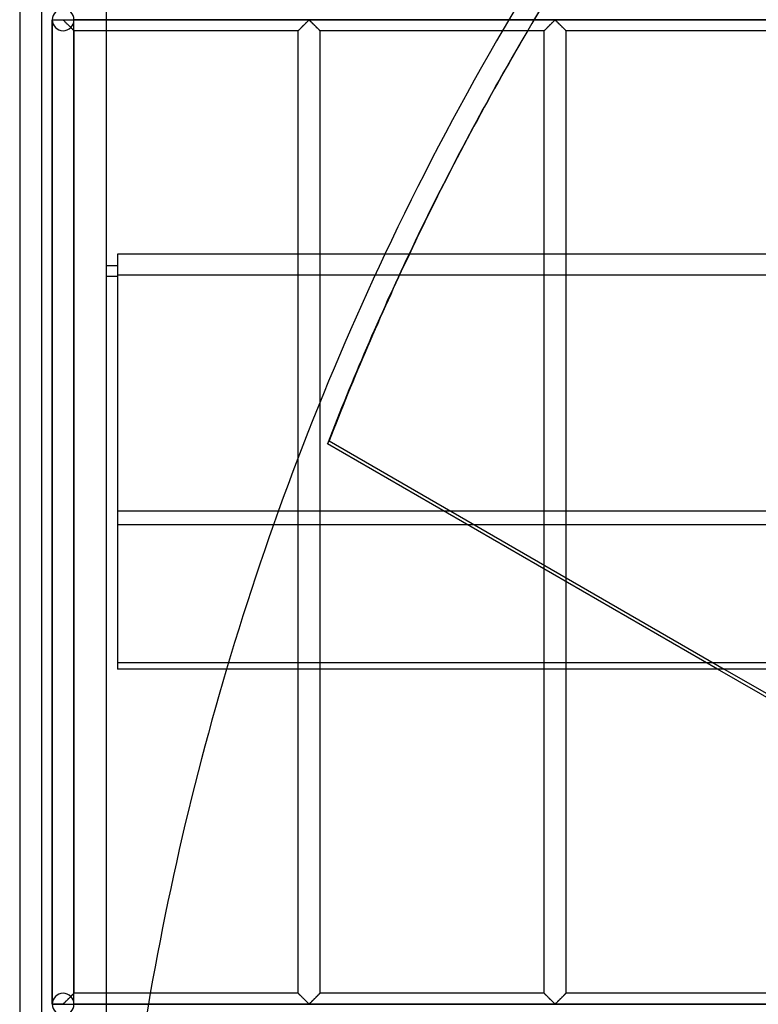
# Model space of a CAD drawing. Header units: millimetres. Extents: x -690 to 690, y -690 to 690.
# Tile 14 of 53: x -690 to -520, y 113 to 340. Entities that reach past the tile are written whole.
import ezdxf

# ---------------------------------------------------------------- set-up
doc = ezdxf.new("R2010")
doc.units = ezdxf.units.MM
doc.layers.add('MAIN-1', color=7, linetype='Continuous')
doc.layers.add('MAIN-2', color=7, linetype='Continuous')

msp = doc.modelspace()

# ---------------------------------------------------------------- linework, layer by layer
at = {"layer": 'MAIN-1'}
for p, q in [((-690, 690), (-690, -690)), ((-670, -670), (-670, 670)), ((-571.52, 340), (-577.32, 340)), ((-572.99, 337.5), (-578.79, 337.5)), ((-575.71, 332.84), (-576.1, 332.16)), ((667.5, 286.07), (-667.5, 286.07)), ((-667.5, 286.07), (-667.5, 226.91)), ((-667.5, 283.39), (-670, 283.39)), ((-667.5, 283.33), (-670, 283.33)), ((-667.5, 280.89), (-670, 280.89)), ((-667.5, 226.91), (667.5, 226.91)), ((-667.5, 226.91), (-667.5, 190.5)), ((667.5, 190.5), (-667.5, 190.5)), ((-625.83, 115.83), (-625.83, 190.5)), ((-620.83, 190.5), (-620.83, 115.83)), ((-569.17, 115.83), (-569.17, 190.5)), ((-564.17, 190.5), (-564.17, 115.83)), ((-363.22, 94.64), (-529.26, 190.5)), ((-527.7, 190.5), (-361.66, 94.64)), ((-625.83, 115.83), (-659.91, 115.83)), ((-625.81, 115.82), (-625.83, 115.83)), ((-625.83, 115.83), (-625.83, 115.83)), ((-625.79, 115.79), (-625.81, 115.82)), ((-625.76, 115.76), (-625.79, 115.79)), ((-625.72, 115.72), (-625.76, 115.76)), ((-625.67, 115.68), (-625.72, 115.72)), ((-625.62, 115.62), (-625.67, 115.68)), ((-620.99, 115.68), (-621.05, 115.62)), ((-620.94, 115.72), (-620.99, 115.68)), ((-620.91, 115.76), (-620.94, 115.72)), ((-620.87, 115.79), (-620.91, 115.76)), ((-620.85, 115.82), (-620.87, 115.79)), ((-620.84, 115.83), (-620.85, 115.82)), ((-620.83, 115.83), (-620.84, 115.83)), ((-569.17, 115.83), (-620.83, 115.83)), ((-569.16, 115.83), (-569.17, 115.83)), ((-569.15, 115.82), (-569.16, 115.83)), ((-569.13, 115.79), (-569.15, 115.82)), ((-569.09, 115.76), (-569.13, 115.79)), ((-569.06, 115.72), (-569.09, 115.76)), ((-569.01, 115.68), (-569.06, 115.72)), ((-568.95, 115.62), (-569.01, 115.68)), ((-564.33, 115.68), (-564.38, 115.62)), ((-564.28, 115.72), (-564.33, 115.68)), ((-564.24, 115.76), (-564.28, 115.72)), ((-564.21, 115.79), (-564.24, 115.76)), ((-564.19, 115.82), (-564.21, 115.79)), ((-564.17, 115.83), (-564.19, 115.82)), ((-564.17, 115.83), (-564.17, 115.83)), ((-512.5, 115.83), (-564.17, 115.83)), ((-625.56, 115.56), (-625.62, 115.62)), ((-625.49, 115.49), (-625.56, 115.56)), ((-625.42, 115.42), (-625.49, 115.49)), ((-625.34, 115.34), (-625.42, 115.42)), ((-625.26, 115.26), (-625.34, 115.34)), ((-625.18, 115.18), (-625.26, 115.26)), ((-625.09, 115.09), (-625.18, 115.18)), ((-625, 115), (-625.09, 115.09)), ((-624.91, 114.91), (-625, 115)), ((-624.82, 114.82), (-624.91, 114.91)), ((-624.72, 114.72), (-624.82, 114.82)), ((-624.63, 114.63), (-624.72, 114.72)), ((-624.53, 114.53), (-624.63, 114.63)), ((-624.43, 114.44), (-624.53, 114.53)), ((-624.34, 114.34), (-624.43, 114.44)), ((-624.24, 114.24), (-624.34, 114.34)), ((-624.15, 114.15), (-624.24, 114.24)), ((-624.05, 114.06), (-624.15, 114.15)), ((-623.96, 113.97), (-624.05, 114.06)), ((-623.87, 113.88), (-623.96, 113.97)), ((-623.78, 113.79), (-623.87, 113.88)), ((-623.7, 113.71), (-623.78, 113.79)), ((-623.62, 113.63), (-623.7, 113.71)), ((-623.54, 113.55), (-623.62, 113.63)), ((-623.47, 113.48), (-623.54, 113.55)), ((-623.39, 113.42), (-623.47, 113.48)), ((-623.28, 113.42), (-623.39, 113.42)), ((-623.2, 113.48), (-623.28, 113.42)), ((-623.13, 113.55), (-623.2, 113.48)), ((-623.05, 113.63), (-623.13, 113.55)), ((-622.97, 113.71), (-623.05, 113.63)), ((-622.88, 113.79), (-622.97, 113.71)), ((-622.8, 113.88), (-622.88, 113.79)), ((-622.71, 113.97), (-622.8, 113.88)), ((-622.61, 114.06), (-622.71, 113.97)), ((-622.52, 114.15), (-622.61, 114.06)), ((-622.43, 114.24), (-622.52, 114.15)), ((-622.33, 114.34), (-622.43, 114.24)), ((-622.23, 114.44), (-622.33, 114.34)), ((-622.14, 114.53), (-622.23, 114.44)), ((-622.04, 114.63), (-622.14, 114.53)), ((-621.94, 114.72), (-622.04, 114.63)), ((-621.85, 114.82), (-621.94, 114.72)), ((-621.76, 114.91), (-621.85, 114.82)), ((-621.67, 115), (-621.76, 114.91)), ((-621.58, 115.09), (-621.67, 115)), ((-621.49, 115.18), (-621.58, 115.09)), ((-621.41, 115.26), (-621.49, 115.18)), ((-621.33, 115.34), (-621.41, 115.26)), ((-621.25, 115.42), (-621.33, 115.34)), ((-621.18, 115.49), (-621.25, 115.42)), ((-621.11, 115.56), (-621.18, 115.49)), ((-621.05, 115.62), (-621.11, 115.56)), ((-568.89, 115.56), (-568.95, 115.62)), ((-568.82, 115.49), (-568.89, 115.56)), ((-568.75, 115.42), (-568.82, 115.49)), ((-568.67, 115.34), (-568.75, 115.42)), ((-568.59, 115.26), (-568.67, 115.34)), ((-568.51, 115.18), (-568.59, 115.26)), ((-568.42, 115.09), (-568.51, 115.18)), ((-568.33, 115), (-568.42, 115.09)), ((-568.24, 114.91), (-568.33, 115)), ((-568.15, 114.82), (-568.24, 114.91)), ((-568.06, 114.72), (-568.15, 114.82)), ((-567.96, 114.63), (-568.06, 114.72)), ((-567.86, 114.53), (-567.96, 114.63)), ((-567.77, 114.44), (-567.86, 114.53)), ((-567.67, 114.34), (-567.77, 114.44)), ((-567.57, 114.24), (-567.67, 114.34)), ((-567.48, 114.15), (-567.57, 114.24)), ((-567.39, 114.06), (-567.48, 114.15)), ((-567.29, 113.97), (-567.39, 114.06)), ((-567.2, 113.88), (-567.29, 113.97)), ((-567.12, 113.79), (-567.2, 113.88)), ((-567.03, 113.71), (-567.12, 113.79)), ((-566.95, 113.63), (-567.03, 113.71)), ((-566.87, 113.55), (-566.95, 113.63)), ((-566.8, 113.48), (-566.87, 113.55)), ((-566.72, 113.42), (-566.8, 113.48)), ((-566.61, 113.42), (-566.72, 113.42)), ((-566.53, 113.48), (-566.61, 113.42)), ((-566.46, 113.55), (-566.53, 113.48)), ((-566.38, 113.63), (-566.46, 113.55)), ((-566.3, 113.71), (-566.38, 113.63)), ((-566.22, 113.79), (-566.3, 113.71)), ((-566.13, 113.88), (-566.22, 113.79)), ((-566.04, 113.97), (-566.13, 113.88)), ((-565.95, 114.06), (-566.04, 113.97)), ((-565.85, 114.15), (-565.95, 114.06)), ((-565.76, 114.24), (-565.85, 114.15)), ((-565.66, 114.34), (-565.76, 114.24)), ((-565.57, 114.44), (-565.66, 114.34)), ((-565.47, 114.53), (-565.57, 114.44)), ((-565.37, 114.63), (-565.47, 114.53)), ((-565.28, 114.72), (-565.37, 114.63)), ((-565.18, 114.82), (-565.28, 114.72)), ((-565.09, 114.91), (-565.18, 114.82)), ((-565, 115), (-565.09, 114.91)), ((-564.91, 115.09), (-565, 115)), ((-564.82, 115.18), (-564.91, 115.09)), ((-564.74, 115.26), (-564.82, 115.18)), ((-564.66, 115.34), (-564.74, 115.26)), ((-564.58, 115.42), (-564.66, 115.34)), ((-564.51, 115.49), (-564.58, 115.42)), ((-564.44, 115.56), (-564.51, 115.49)), ((-564.38, 115.62), (-564.44, 115.56)), ((-395.61, 113.33), (-660.35, 113.33))]:
    msp.add_line(p, q, dxfattribs=at)
for start, end in [(145.24692, 154.72496), (163.48136, 171.87983)]:
    msp.add_arc((0, 0), 670, start, end, dxfattribs=at)
for centre, major_axis, start_param, end_param in [((0.2, 0.34), (-575.91, 332.5), -0.088715, 0), ((-0.2, -0.34), (575.91, -332.5), 3.141593, 3.220877), ((0.2, 0.34), (-575.91, 332.5), 0, 0.080426)]:
    msp.add_ellipse(centre, major_axis=major_axis, ratio=0.987688, start_param=start_param, end_param=end_param, dxfattribs=at)
at = {"layer": 'MAIN-2'}
for p, q in [((-685, 685), (-685, -685)), ((-682.5, 340), (-680, 340)), ((-682.5, 340), (-682.5, 340)), ((-682.5, 113.4), (-682.5, 339.93)), ((-682.5, 339.93), (-682.5, 113.4)), ((-682.5, 339.93), (-682.5, 113.4)), ((-680, 339.93), (-682.5, 339.93)), ((-680, 340), (-680, 340.07)), ((-680, 340), (680, 340)), ((-680, 339.93), (-680, 340)), ((-679.89, 339.87), (-680, 339.93)), ((-679.79, 339.78), (-679.89, 339.87)), ((-679.7, 339.69), (-679.79, 339.78)), ((-679.6, 339.59), (-679.7, 339.69)), ((-679.49, 339.48), (-679.6, 339.59)), ((-679.38, 339.37), (-679.49, 339.48)), ((-679.26, 339.26), (-679.38, 339.37)), ((-679.15, 339.14), (-679.26, 339.26)), ((-679.03, 339.03), (-679.15, 339.14)), ((-678.91, 338.91), (-679.03, 339.03)), ((-678.79, 338.79), (-678.91, 338.91)), ((-678.67, 338.67), (-678.79, 338.79)), ((-678.55, 338.55), (-678.67, 338.67)), ((-678.43, 338.43), (-678.55, 338.55)), ((-678.32, 338.32), (-678.43, 338.43)), ((-678.21, 338.21), (-678.32, 338.32)), ((-678.23, 338.23), (-678.17, 338.17)), ((-678.11, 338.11), (-678.21, 338.21)), ((-678.17, 338.17), (-678.11, 338.11)), ((-678.11, 338.11), (-678.05, 338.05)), ((-678.01, 338), (-678.11, 338.11)), ((-678.05, 338.05), (-677.99, 337.99)), ((-677.91, 337.91), (-678.01, 338)), ((-677.99, 337.99), (-677.93, 337.93)), ((-677.93, 337.93), (-677.88, 337.88)), ((-677.82, 337.82), (-677.91, 337.91)), ((-677.88, 337.88), (-677.83, 337.82)), ((-577.32, 340), (-677.5, 340)), ((-677.5, 340), (-677.5, 340)), ((-677.5, 113.4), (-677.5, 339.93)), ((-677.5, 113.4), (-677.5, 339.93)), ((-625.56, 337.77), (-625.49, 337.84)), ((-625.47, 337.86), (-625.52, 337.81)), ((-625.49, 337.84), (-625.42, 337.91)), ((-625.42, 337.91), (-625.47, 337.86)), ((-625.42, 337.91), (-625.34, 337.99)), ((-625.36, 337.97), (-625.42, 337.91)), ((-625.31, 338.02), (-625.36, 337.97)), ((-625.34, 337.99), (-625.26, 338.07)), ((-625.25, 338.08), (-625.31, 338.02)), ((-625.26, 338.07), (-625.18, 338.16)), ((-625.19, 338.14), (-625.25, 338.08)), ((-625.13, 338.2), (-625.19, 338.14)), ((-625.18, 338.16), (-625.09, 338.24)), ((-625.07, 338.26), (-625.13, 338.2)), ((-625.09, 338.24), (-625, 338.33)), ((-625, 338.33), (-625.07, 338.26)), ((-625, 338.33), (-624.91, 338.42)), ((-624.94, 338.39), (-625, 338.33)), ((-624.87, 338.46), (-624.94, 338.39)), ((-624.91, 338.42), (-624.82, 338.51)), ((-624.81, 338.52), (-624.87, 338.46)), ((-624.82, 338.51), (-624.72, 338.61)), ((-624.74, 338.59), (-624.81, 338.52)), ((-624.67, 338.66), (-624.74, 338.59)), ((-624.72, 338.61), (-624.63, 338.7)), ((-624.6, 338.73), (-624.67, 338.66)), ((-624.63, 338.7), (-624.53, 338.8)), ((-624.53, 338.8), (-624.6, 338.73)), ((-624.53, 338.8), (-624.43, 338.9)), ((-624.47, 338.87), (-624.53, 338.8)), ((-624.4, 338.93), (-624.47, 338.87)), ((-624.43, 338.9), (-624.34, 338.99)), ((-624.33, 339), (-624.4, 338.93)), ((-624.34, 338.99), (-624.24, 339.09)), ((-624.26, 339.07), (-624.33, 339)), ((-624.19, 339.14), (-624.26, 339.07)), ((-624.24, 339.09), (-624.15, 339.18)), ((-624.12, 339.21), (-624.19, 339.14)), ((-624.15, 339.18), (-624.05, 339.28)), ((-624.06, 339.27), (-624.12, 339.21)), ((-623.99, 339.34), (-624.06, 339.27)), ((-624.05, 339.28), (-623.96, 339.37)), ((-623.93, 339.4), (-623.99, 339.34)), ((-623.96, 339.37), (-623.87, 339.46)), ((-623.86, 339.47), (-623.93, 339.4)), ((-623.87, 339.46), (-623.78, 339.54)), ((-623.8, 339.53), (-623.86, 339.47)), ((-623.74, 339.59), (-623.8, 339.53)), ((-623.78, 339.54), (-623.7, 339.63)), ((-623.68, 339.64), (-623.74, 339.59)), ((-623.7, 339.63), (-623.62, 339.71)), ((-623.62, 339.7), (-623.68, 339.64)), ((-623.62, 339.71), (-623.54, 339.78)), ((-623.57, 339.75), (-623.62, 339.7)), ((-623.51, 339.81), (-623.57, 339.75)), ((-623.54, 339.78), (-623.47, 339.85)), ((-623.46, 339.85), (-623.51, 339.81)), ((-623.47, 339.85), (-623.39, 339.91)), ((-623.41, 339.9), (-623.46, 339.85)), ((-623.33, 339.93), (-623.41, 339.9)), ((-623.39, 339.91), (-623.28, 339.91)), ((-623.22, 339.87), (-623.33, 339.93)), ((-623.28, 339.91), (-623.2, 339.85)), ((-623.13, 339.78), (-623.22, 339.87)), ((-623.2, 339.85), (-623.13, 339.78)), ((-623.13, 339.78), (-623.05, 339.71)), ((-623.03, 339.69), (-623.13, 339.78)), ((-623.05, 339.71), (-622.97, 339.63)), ((-622.93, 339.59), (-623.03, 339.69)), ((-622.97, 339.63), (-622.88, 339.54)), ((-622.82, 339.48), (-622.93, 339.59)), ((-622.88, 339.54), (-622.8, 339.46)), ((-622.71, 339.37), (-622.82, 339.48)), ((-622.8, 339.46), (-622.71, 339.37)), ((-622.71, 339.37), (-622.61, 339.28)), ((-622.6, 339.26), (-622.71, 339.37)), ((-622.61, 339.28), (-622.52, 339.18)), ((-622.48, 339.14), (-622.6, 339.26)), ((-622.52, 339.18), (-622.43, 339.09)), ((-622.36, 339.03), (-622.48, 339.14)), ((-622.43, 339.09), (-622.33, 338.99)), ((-622.24, 338.91), (-622.36, 339.03)), ((-622.33, 338.99), (-622.23, 338.9)), ((-622.12, 338.79), (-622.24, 338.91)), ((-622.23, 338.9), (-622.14, 338.8)), ((-622.14, 338.8), (-622.04, 338.7)), ((-622, 338.67), (-622.12, 338.79)), ((-622.04, 338.7), (-621.94, 338.61)), ((-621.88, 338.55), (-622, 338.67)), ((-621.94, 338.61), (-621.85, 338.51)), ((-621.77, 338.43), (-621.88, 338.55)), ((-621.85, 338.51), (-621.76, 338.42)), ((-621.66, 338.32), (-621.77, 338.43)), ((-621.76, 338.42), (-621.67, 338.33)), ((-621.67, 338.33), (-621.58, 338.24)), ((-621.55, 338.21), (-621.66, 338.32)), ((-621.58, 338.24), (-621.49, 338.16)), ((-621.44, 338.11), (-621.55, 338.21)), ((-621.49, 338.16), (-621.41, 338.07)), ((-621.34, 338), (-621.44, 338.11)), ((-621.41, 338.07), (-621.33, 337.99)), ((-621.24, 337.91), (-621.34, 338)), ((-621.33, 337.99), (-621.25, 337.91)), ((-621.25, 337.91), (-621.18, 337.84)), ((-621.15, 337.82), (-621.24, 337.91)), ((-621.18, 337.84), (-621.11, 337.77)), ((-389.59, 340), (-571.52, 340)), ((-568.89, 337.77), (-568.82, 337.84)), ((-568.81, 337.86), (-568.86, 337.81)), ((-568.82, 337.84), (-568.75, 337.91)), ((-568.75, 337.91), (-568.81, 337.86)), ((-568.75, 337.91), (-568.67, 337.99)), ((-568.7, 337.97), (-568.75, 337.91)), ((-568.64, 338.02), (-568.7, 337.97)), ((-568.67, 337.99), (-568.59, 338.07)), ((-568.58, 338.08), (-568.64, 338.02)), ((-568.59, 338.07), (-568.51, 338.16)), ((-568.52, 338.14), (-568.58, 338.08)), ((-568.46, 338.2), (-568.52, 338.14)), ((-568.51, 338.16), (-568.42, 338.24)), ((-568.4, 338.26), (-568.46, 338.2)), ((-568.42, 338.24), (-568.33, 338.33)), ((-568.34, 338.33), (-568.4, 338.26)), ((-568.27, 338.39), (-568.34, 338.33)), ((-568.33, 338.33), (-568.24, 338.42)), ((-568.21, 338.46), (-568.27, 338.39)), ((-568.24, 338.42), (-568.15, 338.51)), ((-568.14, 338.52), (-568.21, 338.46)), ((-568.15, 338.51), (-568.06, 338.61)), ((-568.07, 338.59), (-568.14, 338.52)), ((-568.01, 338.66), (-568.07, 338.59)), ((-568.06, 338.61), (-567.96, 338.7)), ((-567.94, 338.73), (-568.01, 338.66)), ((-567.96, 338.7), (-567.86, 338.8)), ((-567.87, 338.8), (-567.94, 338.73)), ((-567.8, 338.87), (-567.87, 338.8)), ((-567.86, 338.8), (-567.77, 338.9)), ((-567.73, 338.93), (-567.8, 338.87)), ((-567.77, 338.9), (-567.67, 338.99)), ((-567.66, 339), (-567.73, 338.93)), ((-567.67, 338.99), (-567.57, 339.09)), ((-567.59, 339.07), (-567.66, 339)), ((-567.53, 339.14), (-567.59, 339.07)), ((-567.57, 339.09), (-567.48, 339.18)), ((-567.46, 339.21), (-567.53, 339.14)), ((-567.48, 339.18), (-567.39, 339.28)), ((-567.39, 339.27), (-567.46, 339.21)), ((-567.39, 339.28), (-567.29, 339.37)), ((-567.33, 339.34), (-567.39, 339.27)), ((-567.26, 339.4), (-567.33, 339.34)), ((-567.29, 339.37), (-567.2, 339.46)), ((-567.2, 339.47), (-567.26, 339.4)), ((-567.2, 339.46), (-567.12, 339.54)), ((-567.13, 339.53), (-567.2, 339.47)), ((-567.07, 339.59), (-567.13, 339.53)), ((-567.12, 339.54), (-567.03, 339.63)), ((-567.01, 339.64), (-567.07, 339.59)), ((-567.03, 339.63), (-566.95, 339.71)), ((-566.96, 339.7), (-567.01, 339.64)), ((-566.9, 339.75), (-566.96, 339.7)), ((-566.95, 339.71), (-566.87, 339.78)), ((-566.85, 339.81), (-566.9, 339.75)), ((-566.87, 339.78), (-566.8, 339.85)), ((-566.79, 339.85), (-566.85, 339.81)), ((-566.8, 339.85), (-566.72, 339.91)), ((-566.74, 339.9), (-566.79, 339.85)), ((-566.67, 339.93), (-566.74, 339.9)), ((-566.72, 339.91), (-566.61, 339.91)), ((-566.55, 339.87), (-566.67, 339.93)), ((-566.61, 339.91), (-566.53, 339.85)), ((-566.46, 339.78), (-566.55, 339.87)), ((-566.53, 339.85), (-566.46, 339.78)), ((-566.46, 339.78), (-566.38, 339.71)), ((-566.36, 339.69), (-566.46, 339.78)), ((-566.38, 339.71), (-566.3, 339.63)), ((-566.26, 339.59), (-566.36, 339.69)), ((-566.3, 339.63), (-566.22, 339.54)), ((-566.16, 339.48), (-566.26, 339.59)), ((-566.22, 339.54), (-566.13, 339.46)), ((-566.04, 339.37), (-566.16, 339.48)), ((-566.13, 339.46), (-566.04, 339.37)), ((-566.04, 339.37), (-565.95, 339.28)), ((-565.93, 339.26), (-566.04, 339.37)), ((-565.95, 339.28), (-565.85, 339.18)), ((-565.81, 339.14), (-565.93, 339.26)), ((-565.85, 339.18), (-565.76, 339.09)), ((-565.7, 339.03), (-565.81, 339.14)), ((-565.76, 339.09), (-565.66, 338.99)), ((-565.58, 338.91), (-565.7, 339.03)), ((-565.66, 338.99), (-565.57, 338.9)), ((-565.46, 338.79), (-565.58, 338.91)), ((-565.57, 338.9), (-565.47, 338.8)), ((-565.47, 338.8), (-565.37, 338.7)), ((-565.34, 338.67), (-565.46, 338.79)), ((-565.37, 338.7), (-565.28, 338.61)), ((-565.22, 338.55), (-565.34, 338.67)), ((-565.28, 338.61), (-565.18, 338.51)), ((-565.1, 338.43), (-565.22, 338.55)), ((-565.18, 338.51), (-565.09, 338.42)), ((-564.99, 338.32), (-565.1, 338.43)), ((-565.09, 338.42), (-565, 338.33)), ((-565, 338.33), (-564.91, 338.24)), ((-564.88, 338.21), (-564.99, 338.32)), ((-564.91, 338.24), (-564.82, 338.16)), ((-564.77, 338.11), (-564.88, 338.21)), ((-564.82, 338.16), (-564.74, 338.07)), ((-564.67, 338), (-564.77, 338.11)), ((-564.74, 338.07), (-564.66, 337.99)), ((-564.58, 337.91), (-564.67, 338)), ((-564.66, 337.99), (-564.58, 337.91)), ((-564.58, 337.91), (-564.51, 337.84)), ((-564.49, 337.82), (-564.58, 337.91)), ((-564.51, 337.84), (-564.44, 337.77)), ((-677.83, 337.82), (-677.78, 337.78)), ((-677.74, 337.74), (-677.82, 337.82)), ((-677.78, 337.78), (-677.73, 337.73)), ((-677.67, 337.67), (-677.74, 337.74)), ((-677.73, 337.73), (-677.69, 337.69)), ((-677.69, 337.69), (-677.65, 337.65)), ((-677.61, 337.61), (-677.67, 337.67)), ((-677.65, 337.65), (-677.62, 337.62)), ((-677.62, 337.62), (-677.59, 337.59)), ((-677.56, 337.56), (-677.61, 337.61)), ((-677.59, 337.59), (-677.56, 337.56)), ((-677.56, 337.56), (-677.54, 337.54)), ((-677.53, 337.53), (-677.56, 337.56)), ((-677.54, 337.54), (-677.52, 337.52)), ((-677.51, 337.51), (-677.53, 337.53)), ((-677.52, 337.52), (-677.51, 337.51)), ((-677.51, 337.51), (-677.5, 337.5)), ((-677.5, 337.5), (-677.51, 337.51)), ((-677.5, 337.5), (-677.5, 115.83)), ((-677.5, 337.5), (-677.5, 337.5)), ((-625.83, 337.5), (-677.5, 337.5)), ((-625.83, 337.5), (-625.81, 337.52)), ((-625.82, 337.51), (-625.83, 337.5)), ((-625.83, 337.5), (-625.83, 337.5)), ((-625.83, 190.5), (-625.83, 337.5)), ((-625.83, 337.5), (-625.83, 337.5)), ((-625.81, 337.52), (-625.82, 337.51)), ((-625.81, 337.52), (-625.79, 337.54)), ((-625.8, 337.54), (-625.81, 337.52)), ((-625.78, 337.56), (-625.8, 337.54)), ((-625.79, 337.54), (-625.76, 337.57)), ((-625.75, 337.58), (-625.78, 337.56)), ((-625.76, 337.57), (-625.72, 337.61)), ((-625.72, 337.61), (-625.75, 337.58)), ((-625.72, 337.61), (-625.67, 337.66)), ((-625.69, 337.64), (-625.72, 337.61)), ((-625.65, 337.68), (-625.69, 337.64)), ((-625.67, 337.66), (-625.62, 337.71)), ((-625.61, 337.72), (-625.65, 337.68)), ((-625.62, 337.71), (-625.56, 337.77)), ((-625.57, 337.76), (-625.61, 337.72)), ((-625.52, 337.81), (-625.57, 337.76)), ((-621.07, 337.74), (-621.15, 337.82)), ((-621.11, 337.77), (-621.05, 337.71)), ((-621, 337.67), (-621.07, 337.74)), ((-621.05, 337.71), (-620.99, 337.66)), ((-620.94, 337.61), (-621, 337.67)), ((-620.99, 337.66), (-620.94, 337.61)), ((-620.94, 337.61), (-620.91, 337.57)), ((-620.9, 337.56), (-620.94, 337.61)), ((-620.91, 337.57), (-620.87, 337.54)), ((-620.86, 337.53), (-620.9, 337.56)), ((-620.87, 337.54), (-620.85, 337.52)), ((-620.84, 337.51), (-620.86, 337.53)), ((-620.85, 337.52), (-620.84, 337.5)), ((-620.83, 337.5), (-620.84, 337.51)), ((-620.84, 337.5), (-620.83, 337.5)), ((-620.83, 337.5), (-620.83, 190.5)), ((-578.79, 337.5), (-620.83, 337.5)), ((-569.17, 337.5), (-572.99, 337.5)), ((-569.17, 337.5), (-569.16, 337.5)), ((-569.17, 190.5), (-569.17, 337.5)), ((-569.16, 337.5), (-569.17, 337.5)), ((-569.16, 337.5), (-569.15, 337.52)), ((-569.15, 337.52), (-569.16, 337.51)), ((-569.16, 337.51), (-569.16, 337.5)), ((-569.15, 337.52), (-569.13, 337.54)), ((-569.13, 337.54), (-569.15, 337.52)), ((-569.13, 337.54), (-569.09, 337.57)), ((-569.11, 337.56), (-569.13, 337.54)), ((-569.08, 337.58), (-569.11, 337.56)), ((-569.09, 337.57), (-569.06, 337.61)), ((-569.06, 337.61), (-569.08, 337.58)), ((-569.06, 337.61), (-569.01, 337.66)), ((-569.02, 337.64), (-569.06, 337.61)), ((-568.99, 337.68), (-569.02, 337.64)), ((-569.01, 337.66), (-568.95, 337.71)), ((-568.95, 337.72), (-568.99, 337.68)), ((-568.95, 337.71), (-568.89, 337.77)), ((-568.9, 337.76), (-568.95, 337.72)), ((-568.86, 337.81), (-568.9, 337.76)), ((-564.41, 337.74), (-564.49, 337.82)), ((-564.44, 337.77), (-564.38, 337.71)), ((-564.34, 337.67), (-564.41, 337.74)), ((-564.38, 337.71), (-564.33, 337.66)), ((-564.28, 337.61), (-564.34, 337.67)), ((-564.33, 337.66), (-564.28, 337.61)), ((-564.28, 337.61), (-564.24, 337.57)), ((-564.23, 337.56), (-564.28, 337.61)), ((-564.24, 337.57), (-564.21, 337.54)), ((-564.2, 337.53), (-564.23, 337.56)), ((-564.21, 337.54), (-564.19, 337.52)), ((-564.17, 337.51), (-564.2, 337.53)), ((-564.19, 337.52), (-564.17, 337.5)), ((-564.17, 337.5), (-564.17, 337.51)), ((-564.17, 337.5), (-564.17, 190.5)), ((-564.17, 337.5), (-564.17, 337.5)), ((-512.5, 337.5), (-564.17, 337.5)), ((-667.5, 281.31), (667.5, 281.31)), ((-670, 280.95), (-667.5, 280.95)), ((-619.12, 242.38), (-618.73, 243.06)), ((-618.73, 243.06), (-527.7, 190.5)), ((-529.26, 190.5), (-619.12, 242.38)), ((667.5, 223.7), (-667.5, 223.7)), ((-667.5, 192.04), (667.5, 192.04)), ((-677.69, 115.65), (-677.73, 115.6)), ((-677.72, 115.61), (-677.68, 115.65)), ((-677.65, 115.68), (-677.69, 115.65)), ((-677.68, 115.65), (-677.64, 115.69)), ((-677.62, 115.72), (-677.65, 115.68)), ((-677.64, 115.69), (-677.61, 115.72)), ((-677.59, 115.75), (-677.62, 115.72)), ((-677.61, 115.72), (-677.58, 115.75)), ((-677.56, 115.77), (-677.59, 115.75)), ((-677.58, 115.75), (-677.56, 115.78)), ((-677.54, 115.8), (-677.56, 115.77)), ((-677.56, 115.78), (-677.54, 115.8)), ((-677.52, 115.81), (-677.54, 115.8)), ((-677.54, 115.8), (-677.52, 115.81)), ((-677.51, 115.82), (-677.52, 115.81)), ((-677.52, 115.81), (-677.51, 115.82)), ((-677.5, 115.83), (-677.51, 115.82)), ((-677.51, 115.82), (-677.5, 115.83)), ((-677.5, 115.83), (-677.5, 115.83)), ((-677.5, 115.83), (-677.5, 115.83)), ((-659.91, 115.83), (-677.5, 115.83)), ((-625.83, 115.83), (-625.83, 115.83)), ((-625.83, 115.83), (-625.8, 115.81)), ((-625.8, 115.81), (-625.77, 115.77)), ((-625.77, 115.77), (-625.72, 115.72)), ((-625.72, 115.72), (-625.66, 115.67)), ((-625.66, 115.67), (-625.59, 115.59)), ((-621.05, 115.61), (-621.01, 115.65)), ((-621.01, 115.65), (-620.98, 115.69)), ((-620.98, 115.69), (-620.94, 115.72)), ((-620.94, 115.72), (-620.92, 115.75)), ((-620.92, 115.75), (-620.89, 115.78)), ((-620.89, 115.78), (-620.87, 115.8)), ((-620.87, 115.8), (-620.85, 115.81)), ((-620.85, 115.81), (-620.84, 115.82)), ((-620.84, 115.82), (-620.84, 115.83)), ((-620.84, 115.83), (-620.83, 115.83)), ((-569.17, 115.83), (-569.16, 115.83)), ((-569.16, 115.83), (-569.14, 115.81)), ((-569.14, 115.81), (-569.1, 115.77)), ((-569.1, 115.77), (-569.06, 115.72)), ((-569.06, 115.72), (-569, 115.67)), ((-569, 115.67), (-568.93, 115.59)), ((-564.39, 115.61), (-564.35, 115.65)), ((-564.35, 115.65), (-564.31, 115.69)), ((-564.31, 115.69), (-564.28, 115.72)), ((-564.28, 115.72), (-564.25, 115.75)), ((-564.25, 115.75), (-564.22, 115.78)), ((-564.22, 115.78), (-564.2, 115.8)), ((-564.2, 115.8), (-564.19, 115.81)), ((-564.19, 115.81), (-564.18, 115.82)), ((-564.18, 115.82), (-564.17, 115.83)), ((-564.17, 115.83), (-564.17, 115.83)), ((-682.5, 113.4), (-680, 113.4)), ((-680, 113.4), (-679.93, 113.44)), ((-680, 113.33), (-680, 113.4)), ((-679.93, 113.44), (-679.87, 113.48)), ((-679.87, 113.48), (-679.82, 113.53)), ((-679.82, 113.53), (-679.77, 113.58)), ((-679.77, 113.58), (-679.71, 113.63)), ((-679.71, 113.63), (-679.65, 113.69)), ((-679.65, 113.69), (-679.59, 113.75)), ((-679.59, 113.75), (-679.53, 113.81)), ((-679.53, 113.81), (-679.47, 113.87)), ((-679.47, 113.87), (-679.41, 113.93)), ((-679.41, 113.93), (-679.34, 114)), ((-679.34, 114), (-679.27, 114.06)), ((-679.27, 114.06), (-679.21, 114.13)), ((-679.21, 114.13), (-679.14, 114.19)), ((-679.14, 114.19), (-679.07, 114.26)), ((-679.07, 114.26), (-679.01, 114.33)), ((-679.01, 114.33), (-678.94, 114.4)), ((-678.94, 114.4), (-678.87, 114.47)), ((-678.87, 114.47), (-678.8, 114.54)), ((-678.8, 114.54), (-678.73, 114.61)), ((-678.73, 114.61), (-678.66, 114.67)), ((-678.66, 114.67), (-678.59, 114.74)), ((-678.59, 114.74), (-678.53, 114.81)), ((-678.53, 114.81), (-678.46, 114.88)), ((-678.46, 114.88), (-678.39, 114.94)), ((-678.39, 114.94), (-678.33, 115.01)), ((-678.33, 115.01), (-678.27, 115.07)), ((-678.27, 115.07), (-678.2, 115.13)), ((-678.17, 115.16), (-678.23, 115.1)), ((-678.2, 115.13), (-678.14, 115.19)), ((-678.11, 115.23), (-678.17, 115.16)), ((-678.14, 115.19), (-678.08, 115.25)), ((-678.05, 115.29), (-678.11, 115.23)), ((-678.08, 115.25), (-678.03, 115.31)), ((-677.99, 115.35), (-678.05, 115.29)), ((-678.03, 115.31), (-677.97, 115.37)), ((-677.93, 115.4), (-677.99, 115.35)), ((-677.97, 115.37), (-677.91, 115.42)), ((-677.88, 115.46), (-677.93, 115.4)), ((-677.91, 115.42), (-677.86, 115.47)), ((-677.83, 115.51), (-677.88, 115.46)), ((-677.86, 115.47), (-677.81, 115.52)), ((-677.78, 115.56), (-677.83, 115.51)), ((-677.81, 115.52), (-677.76, 115.57)), ((-677.73, 115.6), (-677.78, 115.56)), ((-677.76, 115.57), (-677.72, 115.61)), ((-625.59, 115.59), (-625.51, 115.51)), ((-625.51, 115.51), (-625.42, 115.42)), ((-625.42, 115.42), (-625.33, 115.33)), ((-625.33, 115.33), (-625.23, 115.23)), ((-625.23, 115.23), (-625.12, 115.12)), ((-625.12, 115.12), (-625.01, 115.01)), ((-625.01, 115.01), (-624.9, 114.9)), ((-624.9, 114.9), (-624.78, 114.78)), ((-624.78, 114.78), (-624.66, 114.67)), ((-624.66, 114.67), (-624.54, 114.55)), ((-624.54, 114.55), (-624.42, 114.43)), ((-624.42, 114.43), (-624.3, 114.31)), ((-624.3, 114.31), (-624.19, 114.19)), ((-624.19, 114.19), (-624.07, 114.07)), ((-624.07, 114.07), (-623.96, 113.96)), ((-623.96, 113.96), (-623.84, 113.85)), ((-623.84, 113.85), (-623.74, 113.74)), ((-623.74, 113.74), (-623.64, 113.64)), ((-623.64, 113.64), (-623.54, 113.55)), ((-623.54, 113.55), (-623.45, 113.47)), ((-623.45, 113.47), (-623.33, 113.4)), ((-623.33, 113.4), (-623.26, 113.44)), ((-623.26, 113.44), (-623.21, 113.48)), ((-623.21, 113.48), (-623.15, 113.53)), ((-623.15, 113.53), (-623.1, 113.58)), ((-623.1, 113.58), (-623.04, 113.63)), ((-623.04, 113.63), (-622.99, 113.69)), ((-622.99, 113.69), (-622.93, 113.75)), ((-622.93, 113.75), (-622.87, 113.81)), ((-622.87, 113.81), (-622.8, 113.87)), ((-622.8, 113.87), (-622.74, 113.93)), ((-622.74, 113.93), (-622.67, 114)), ((-622.67, 114), (-622.61, 114.06)), ((-622.61, 114.06), (-622.54, 114.13)), ((-622.54, 114.13), (-622.47, 114.19)), ((-622.47, 114.19), (-622.41, 114.26)), ((-622.41, 114.26), (-622.34, 114.33)), ((-622.34, 114.33), (-622.27, 114.4)), ((-622.27, 114.4), (-622.2, 114.47)), ((-622.2, 114.47), (-622.13, 114.54)), ((-622.13, 114.54), (-622.06, 114.61)), ((-622.06, 114.61), (-621.99, 114.67)), ((-621.99, 114.67), (-621.93, 114.74)), ((-621.93, 114.74), (-621.86, 114.81)), ((-621.86, 114.81), (-621.79, 114.88)), ((-621.79, 114.88), (-621.73, 114.94)), ((-621.73, 114.94), (-621.66, 115.01)), ((-621.66, 115.01), (-621.6, 115.07)), ((-621.6, 115.07), (-621.54, 115.13)), ((-621.54, 115.13), (-621.48, 115.19)), ((-621.48, 115.19), (-621.42, 115.25)), ((-621.42, 115.25), (-621.36, 115.31)), ((-621.36, 115.31), (-621.3, 115.37)), ((-621.3, 115.37), (-621.25, 115.42)), ((-621.25, 115.42), (-621.19, 115.47)), ((-621.19, 115.47), (-621.14, 115.52)), ((-621.14, 115.52), (-621.1, 115.57)), ((-621.1, 115.57), (-621.05, 115.61)), ((-568.93, 115.59), (-568.85, 115.51)), ((-568.85, 115.51), (-568.76, 115.42)), ((-568.76, 115.42), (-568.66, 115.33)), ((-568.66, 115.33), (-568.56, 115.23)), ((-568.56, 115.23), (-568.45, 115.12)), ((-568.45, 115.12), (-568.34, 115.01)), ((-568.34, 115.01), (-568.23, 114.9)), ((-568.23, 114.9), (-568.12, 114.78)), ((-568.12, 114.78), (-568, 114.67)), ((-568, 114.67), (-567.88, 114.55)), ((-567.88, 114.55), (-567.76, 114.43)), ((-567.76, 114.43), (-567.64, 114.31)), ((-567.64, 114.31), (-567.52, 114.19)), ((-567.52, 114.19), (-567.4, 114.07)), ((-567.4, 114.07), (-567.29, 113.96)), ((-567.29, 113.96), (-567.18, 113.85)), ((-567.18, 113.85), (-567.07, 113.74)), ((-567.07, 113.74), (-566.97, 113.64)), ((-566.97, 113.64), (-566.87, 113.55)), ((-566.87, 113.55), (-566.78, 113.47)), ((-566.78, 113.47), (-566.67, 113.4)), ((-566.67, 113.4), (-566.59, 113.44)), ((-566.59, 113.44), (-566.54, 113.48)), ((-566.54, 113.48), (-566.49, 113.53)), ((-566.49, 113.53), (-566.43, 113.58)), ((-566.43, 113.58), (-566.38, 113.63)), ((-566.38, 113.63), (-566.32, 113.69)), ((-566.32, 113.69), (-566.26, 113.75)), ((-566.26, 113.75), (-566.2, 113.81)), ((-566.2, 113.81), (-566.14, 113.87)), ((-566.14, 113.87), (-566.07, 113.93)), ((-566.07, 113.93), (-566.01, 114)), ((-566.01, 114), (-565.94, 114.06)), ((-565.94, 114.06), (-565.88, 114.13)), ((-565.88, 114.13), (-565.81, 114.19)), ((-565.81, 114.19), (-565.74, 114.26)), ((-565.74, 114.26), (-565.67, 114.33)), ((-565.67, 114.33), (-565.6, 114.4)), ((-565.6, 114.4), (-565.53, 114.47)), ((-565.53, 114.47), (-565.47, 114.54)), ((-565.47, 114.54), (-565.4, 114.61)), ((-565.4, 114.61), (-565.33, 114.67)), ((-565.33, 114.67), (-565.26, 114.74)), ((-565.26, 114.74), (-565.19, 114.81)), ((-565.19, 114.81), (-565.13, 114.88)), ((-565.13, 114.88), (-565.06, 114.94)), ((-565.06, 114.94), (-565, 115.01)), ((-565, 115.01), (-564.93, 115.07)), ((-564.93, 115.07), (-564.87, 115.13)), ((-564.87, 115.13), (-564.81, 115.19)), ((-564.81, 115.19), (-564.75, 115.25)), ((-564.75, 115.25), (-564.69, 115.31)), ((-564.69, 115.31), (-564.64, 115.37)), ((-564.64, 115.37), (-564.58, 115.42)), ((-564.58, 115.42), (-564.53, 115.47)), ((-564.53, 115.47), (-564.48, 115.52)), ((-564.48, 115.52), (-564.43, 115.57)), ((-564.43, 115.57), (-564.39, 115.61)), ((-682.5, 113.33), (-680, 113.33)), ((-682.5, 113.33), (-682.5, 113.33)), ((-680, 113.33), (680, 113.33)), ((-680, 113.26), (-680, 113.33)), ((-660.35, 113.33), (-677.5, 113.33)), ((-677.5, 113.33), (-677.5, 113.33))]:
    msp.add_line(p, q, dxfattribs=at)
for centre, radius, start, end in [((-680, 340), 2.5, 0, 180), ((-680, 340), 2.5, 180, 0), ((0, 0), 670, 154.72496, 163.48136), ((-680, 113.33), 2.5, 0, 180), ((-680, 113.33), 2.5, 180, 0)]:
    msp.add_arc(centre, radius, start, end, dxfattribs=at)
for centre, major_axis, start_param, end_param in [((-0.2, -0.34), (575.91, -332.5), 2.989884, 3.141593), ((-0.2, -0.34), (575.91, -332.5), -3.062308, -2.989884), ((0.2, 0.34), (-575.91, 332.5), 0.080426, 0.151709)]:
    msp.add_ellipse(centre, major_axis=major_axis, ratio=0.987688, start_param=start_param, end_param=end_param, dxfattribs=at)

doc.saveas('drawing.dxf')
